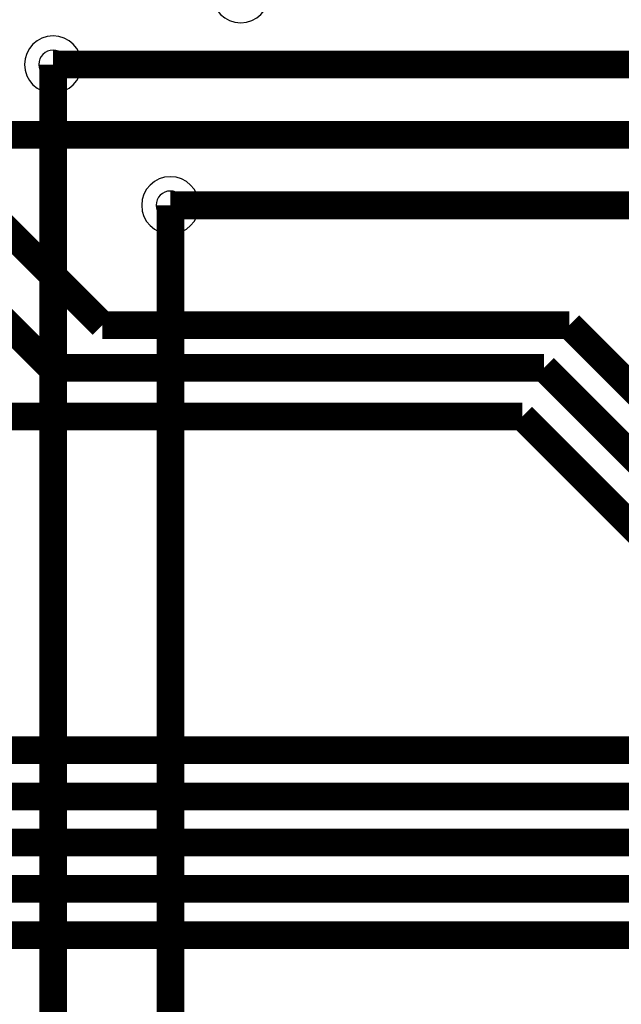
# Model space of a CAD drawing. Header units: millimetres. Extents: x -8 to 125, y -6 to 113.
# Tile 36 of 142: x 46.37 to 52.89, y 47.74 to 58.4. Entities that reach past the tile are written whole.
import ezdxf

# ---------------------------------------------------------------- set-up
doc = ezdxf.new("R2010")
doc.units = ezdxf.units.MM
for name, color, linetype, true_color in [('Bottom Layer', 7, 'Continuous', 0x0000ff), ('Hole Layer', 7, 'Continuous', 0x222222), ('Inner2', 7, 'Continuous', 0x008000), ('Multi-Layer', 7, 'Continuous', 0xc0c0c0), ('Top Layer', 7, 'Continuous', 0xff0000)]:
    doc.layers.add(name, color=color, linetype=linetype, true_color=true_color)

msp = doc.modelspace()

# ---------------------------------------------------------------- linework, layer by layer
at = {"layer": 'Bottom Layer', "const_width": 0.3}
for points in [[(46.736, 57.912), (46.736, 17.907)], [(48.006, 56.388), (48.006, 35.418)]]:
    msp.add_lwpolyline(points, dxfattribs=at)
at = {"layer": 'Hole Layer'}
for points in [[(46.581, 57.912, 1), (46.891, 57.912, 1)], [(47.851, 56.388, 1), (48.161, 56.388, 1)]]:
    msp.add_lwpolyline(points, format="xyb", close=True, dxfattribs=at)
at = {"layer": 'Inner2', "const_width": 1.5}
msp.add_lwpolyline([(54.102, 38.608), (39.471, 53.239)], dxfattribs=at)
at = {"layer": 'Multi-Layer'}
for points in [[(48.458, 58.674, 1), (49.078, 58.674, 1)], [(46.426, 57.912, 1), (47.046, 57.912, 1)], [(47.696, 56.388, 1), (48.316, 56.388, 1)]]:
    msp.add_lwpolyline(points, format="xyb", close=True, dxfattribs=at)
at = {"layer": 'Top Layer', "const_width": 0.3}
for points in [[(47.271, 55.091), (32.766, 69.596)], [(46.717, 54.629), (33.211, 68.136)], [(46.736, 57.912), (54.61, 57.912)], [(57.404, 57.15), (46.173, 57.15)], [(48.006, 56.388), (54.61, 56.388)], [(52.325, 55.091), (47.271, 55.091)], [(54.426, 52.99), (52.325, 55.091)], [(52.051, 54.629), (46.717, 54.629)], [(54.69, 51.99), (52.051, 54.629)], [(51.816, 54.102), (43.942, 54.102)], [(54.428, 51.49), (51.816, 54.102)], [(55.696, 50.49), (43.727, 50.49)], [(55.696, 49.99), (42.703, 49.99)], [(55.696, 49.49), (41.915, 49.49)], [(55.696, 48.99), (40.917, 48.99)], [(55.696, 48.49), (39.885, 48.49)]]:
    msp.add_lwpolyline(points, dxfattribs=at)

doc.saveas('drawing.dxf')
